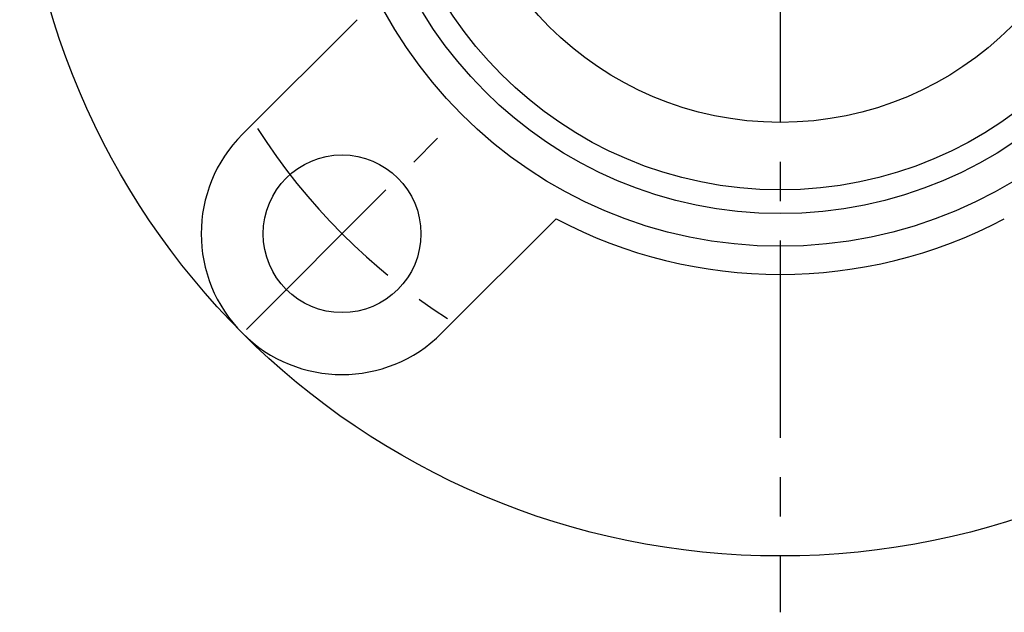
# Model space of a CAD drawing. Extents: x -73 to 159, y -72 to 159.
# Tile 1 of 8: x -68 to 20, y -72 to -20. Entities that reach past the tile are written whole.
import ezdxf

# ---------------------------------------------------------------- set-up
doc = ezdxf.new("R2010")
doc.units = 0
doc.header["$LTSCALE"] = 14
doc.linetypes.add('CENTER', pattern=[2, 1.25, -0.25, 0.25, -0.25])
doc.layers.get('0').update_dxf_attribs({"linetype": 'CONTINUOUS'})
doc.layers.add('CENTER', color=1, linetype='CENTER')

msp = doc.modelspace()

# ---------------------------------------------------------------- linework, layer by layer
for p, q in [((-47.73, -30.052), (-37.562, -19.884)), ((-30.052, -47.73), (-19.884, -37.562))]:
    msp.add_line(p, q)
for centre, radius in [((0, 0), 67.5), ((0, 0), 40), ((0, 0), 37.096), ((0, 0), 35), ((0, 0), 29), ((-38.891, -38.891), 7)]:
    msp.add_circle(centre, radius)
for centre, radius, start, end in [((-38.891, -38.891), 12.5, 135, 315), ((0, 0), 42.5, 242.10464, 297.89536)]:
    msp.add_arc(centre, radius, start, end)
at = {"layer": 'CENTER'}
for p, q in [((0, 72.5), (0, -72.5)), ((-47.376, -47.376), (-30.406, -30.406))]:
    msp.add_line(p, q, dxfattribs=at)
msp.add_arc((0, 0), 55, 212.47417, 237.52583, dxfattribs=at)

doc.saveas('drawing.dxf')
